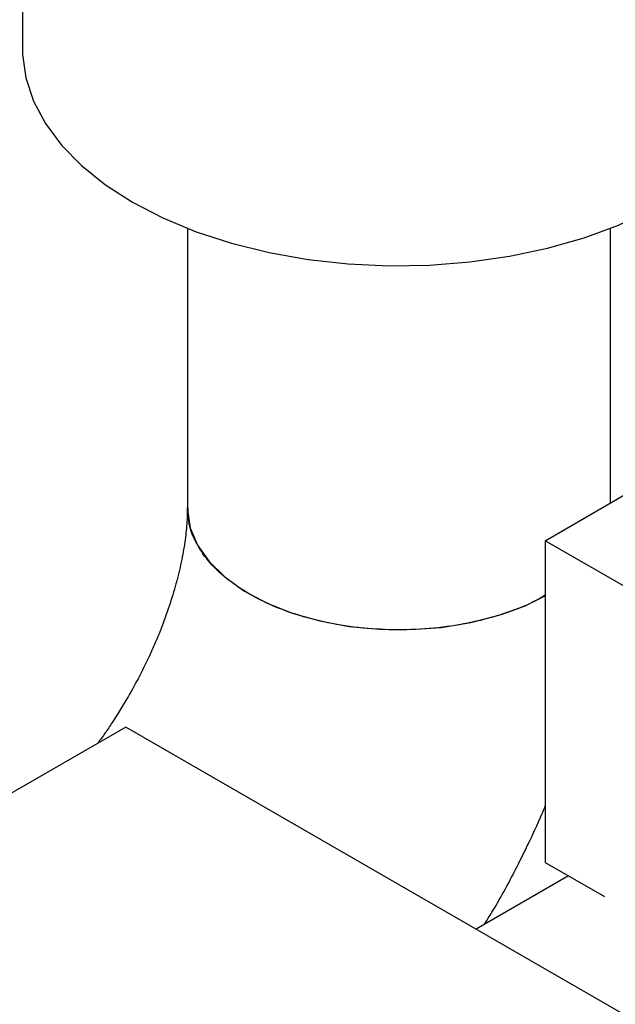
# Model space of a CAD drawing. Header units: millimetres. Extents: x 0 to 841, y 0 to 594.
# Tile 144 of 256: x 748.16 to 750.06, y 198.09 to 201.23. Entities that reach past the tile are written whole.
import ezdxf

# ---------------------------------------------------------------- set-up
doc = ezdxf.new("R2010")
doc.units = ezdxf.units.MM
doc.layers.add('TRAIT-FORT', color=4, linetype='Continuous', lineweight=25)

msp = doc.modelspace()

# ---------------------------------------------------------------- linework, layer by layer
at = {"layer": 'TRAIT-FORT', "color": 4, "linetype": 'Continuous', "lineweight": 25}
for p, q in [((748.171, 202.1202), (748.171, 201.1403)), ((748.697, 200.5672), (748.697, 199.6766)), ((750.045, 199.6914), (750.045, 200.5672)), ((749.8375, 199.5716), (750.0885, 199.7165)), ((750.1013, 199.4193), (749.8375, 199.5716)), ((749.8375, 199.5716), (749.8375, 198.5461)), ((748.5004, 198.9774), (744.8523, 196.8714)), ((750.8262, 197.6348), (748.5004, 198.9774)), ((749.8375, 198.5461), (750.0259, 198.4374)), ((749.9118, 198.5032), (749.6169, 198.3329))]:
    msp.add_line(p, q, dxfattribs=at)
at = {"layer": 'TRAIT-FORT', "color": 4, "linetype": 'Continuous', "lineweight": 25, "flags": 128}
for points in [[(748.171, 201.1403), (748.1714, 201.1215), (748.182, 201.0468), (748.2065, 200.9731), (748.2446, 200.9014), (748.2959, 200.8325), (748.3599, 200.7672), (748.4357, 200.7063), (748.5225, 200.6505)], [(748.5225, 200.6505), (748.6192, 200.6004), (748.7247, 200.5566), (748.8378, 200.5197), (748.9572, 200.4901), (749.0814, 200.468), (749.209, 200.4539), (749.3385, 200.4478), (749.4684, 200.4498), (749.5971, 200.46), (749.7232, 200.4781), (749.8452, 200.5039), (749.9616, 200.5373), (750.0711, 200.5777), (750.1723, 200.6247), (750.2642, 200.6777), (750.3456, 200.7362), (750.4156, 200.7994), (750.4733, 200.8666), (750.5181, 200.937), (750.5495, 201.0098), (750.567, 201.0841), (750.571, 201.1403)], [(748.697, 199.6766), (748.6971, 199.6695), (748.7061, 199.6129), (748.7292, 199.5577), (748.766, 199.505), (748.8158, 199.456), (748.8773, 199.4117), (748.9494, 199.373), (749.0304, 199.3408), (749.1187, 199.3157), (749.2124, 199.2984), (749.3095, 199.2891), (749.4079, 199.2881), (749.5055, 199.2953), (749.6002, 199.3107), (749.6901, 199.3338), (749.7731, 199.3643), (749.8375, 199.3957)]]:
    msp.add_lwpolyline(points, dxfattribs=at)
at = {"layer": 'TRAIT-FORT', "color": 4, "linetype": 'Continuous', "lineweight": 25}
for points, knots in [([(748.6967, 199.6761), (748.6966, 199.6638), (748.6964, 199.636), (748.6913, 199.5831), (748.6814, 199.5206), (748.6661, 199.4525), (748.6457, 199.3816), (748.6211, 199.3107), (748.5954, 199.2473), (748.5697, 199.1907), (748.5421, 199.1348), (748.5203, 199.0959), (748.5081, 199.0742)], [0, 0, 0, 0, 0.087633, 0.197959, 0.309662, 0.422264, 0.53461, 0.643936, 0.746764, 0.820418, 0.899527, 1, 1, 1, 1]), ([(748.8944, 199.4014), (748.8693, 199.4174), (748.8183, 199.4499), (748.7611, 199.5067), (748.7206, 199.5684), (748.699, 199.6255), (748.6991, 199.6619), (748.6991, 199.6761)], [0, 0, 0, 0, 0.212041, 0.430231, 0.642273, 0.860463, 1, 1, 1, 1]), ([(749.8375, 199.3977), (749.8218, 199.3887), (749.7795, 199.3644), (749.6961, 199.334), (749.5928, 199.3071), (749.4816, 199.2909), (749.3684, 199.2856), (749.2542, 199.2915), (749.1444, 199.3081), (749.0401, 199.3356), (748.9569, 199.3676), (748.9116, 199.3921), (748.8944, 199.4014)], [0, 0, 0, 0, 0.063412, 0.170456, 0.280604, 0.387647, 0.497796, 0.604839, 0.714987, 0.822031, 0.932179, 1, 1, 1, 1]), ([(748.5081, 199.0742), (748.4914, 199.0464), (748.4679, 199.0071), (748.4349, 198.9581), (748.4192, 198.9368), (748.4112, 198.926)], [0, 0, 0, 0, 0.544515, 0.76854, 1, 1, 1, 1]), ([(749.644, 198.3486), (749.6546, 198.3657), (749.6935, 198.4284), (749.7385, 198.5133), (749.788, 198.6137), (749.8168, 198.675), (749.834, 198.7171), (749.8375, 198.7257)], [0, 0, 0, 0, 0.142299, 0.520654, 0.676243, 0.934015, 1, 1, 1, 1])]:
    msp.add_open_spline(points, degree=3, knots=knots, dxfattribs=at)

doc.saveas('drawing.dxf')
